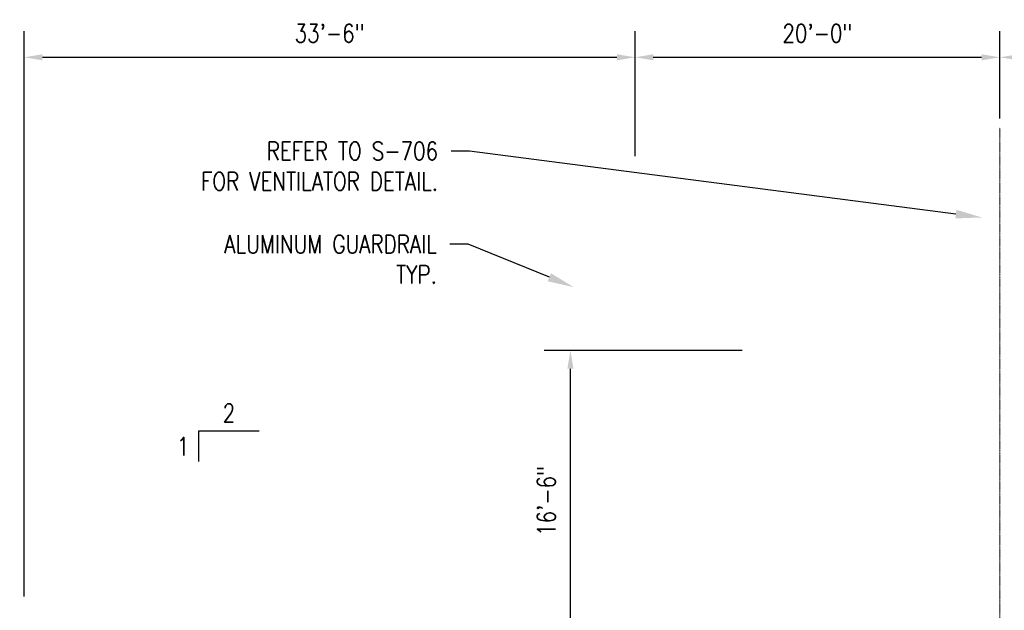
# Model space of a CAD drawing. Header units: inches. Extents: x -23263 to 12194, y -1275 to 507.
# Tile 5 of 8: x -651 to -3, y -973 to -584. Entities that reach past the tile are written whole.
import ezdxf
from ezdxf import colors
from ezdxf.entities.mleader import LeaderData, LeaderLine
from ezdxf.math import Vec2, Vec3

# ---------------------------------------------------------------- set-up
doc = ezdxf.new("R2010")
doc.units = ezdxf.units.IN
doc.header["$MEASUREMENT"] = 0
doc.linetypes.add('CENTER2', pattern=[1.125, 0.75, -0.125, 0.125, -0.125])
doc.layers.add('S-ANNO-DIMS', color=1, linetype='Continuous')
doc.layers.add('S-ANNO-TEXT', color=2, linetype='Continuous')
doc.layers.add('S-FNDN-CNTR', color=52, linetype='CENTER2', lineweight=18)
doc.styles.add('Annotative', font='romans.shx', dxfattribs={"width": 0.8, "height": 0.125})
doc.dimstyles.new('Annotative', dxfattribs={"dimscale": 0, "dimtxt": 0.125, "dimasz": 0.125, "dimexe": 0.179688, "dimexo": 0.0625, "dimgap": 0.09, "dimtad": 1, "dimdec": 3, "dimzin": 3, "dimdsep": 46, "dimlunit": 4, "dimtxsty": 'Annotative', "dimcen": 0.09, "dimclrt": 2, "dimazin": 2, "dimtfac": 1, "dimtdec": 3, "dimtmove": 1, "dimatfit": 3, "dimfxl": 1, "dimtfill": 1, "dimfrac": 2, "dimtolj": 1, "dimtzin": 0, "dimarcsym": 0})

# ---------------------------------------------------------------- blocks, each defined once
blk = doc.blocks.new('*D24')
at = {"layer": 'Defpoints', "color": 0, "transparency": 16777216}
for p in [(-288.55, -802), (-169.5, -802), (-156, -1000)]:
    blk.add_point(p, dxfattribs=at)
at = {"layer": 'S-ANNO-DIMS', "color": 0, "lineweight": -2, "transparency": 16777216}
for p, q in [((-175.5, -802), (-305.8, -802)), ((-288.55, -988), (-288.55, -814)), ((-162, -1000), (-305.8, -1000))]:
    blk.add_line(p, q, dxfattribs=at)
at = {"layer": 'S-ANNO-DIMS', "color": 0, "transparency": 16777216}
for points in [[(-290.55, -814), (-286.55, -814), (-288.55, -802)], [(-290.55, -988), (-286.55, -988), (-288.55, -1000)]]:
    blk.add_solid(points, dxfattribs=at)
at = {"layer": 'S-ANNO-DIMS', "color": 2, "transparency": 16777216, "insert": (-304.33, -901), "char_height": 12, "attachment_point": 5, "rotation": 90, "style": 'Annotative', "bg_fill": 3, "box_fill_scale": 1.25, "bg_fill_color": 256, "bg_fill_true_color": 13158600, "bg_fill_transparency": 0}
blk.add_mtext('\\A1;16\'-6"', dxfattribs=at)
blk = doc.blocks.new('*D25')
at = {"layer": 'Defpoints', "color": 0, "transparency": 16777216}
for p in [(-246, -608.9), (-246, -680), (-648, -970)]:
    blk.add_point(p, dxfattribs=at)
at = {"layer": 'S-ANNO-DIMS', "color": 0, "lineweight": -2, "transparency": 16777216}
for p, q in [((-648, -964), (-648, -591.65)), ((-246, -674), (-246, -591.65)), ((-636, -608.9), (-258, -608.9))]:
    blk.add_line(p, q, dxfattribs=at)
at = {"layer": 'S-ANNO-DIMS', "color": 0, "transparency": 16777216}
for points in [[(-636, -606.9), (-636, -610.9), (-648, -608.9)], [(-258, -606.9), (-258, -610.9), (-246, -608.9)]]:
    blk.add_solid(points, dxfattribs=at)
at = {"layer": 'S-ANNO-DIMS', "color": 2, "transparency": 16777216, "insert": (-447, -593.12), "char_height": 12, "attachment_point": 5, "style": 'Annotative', "bg_fill": 3, "box_fill_scale": 1.25, "bg_fill_color": 256, "bg_fill_true_color": 13158600, "bg_fill_transparency": 0}
blk.add_mtext('\\A1;33\'-6"', dxfattribs=at)
blk = doc.blocks.new('*D21')
at = {"layer": 'Defpoints', "color": 0, "transparency": 16777216}
for p in [(-6, -608.9), (-6, -655.22), (-246, -680)]:
    blk.add_point(p, dxfattribs=at)
at = {"layer": 'S-ANNO-DIMS', "color": 0, "lineweight": -2, "transparency": 16777216}
for p, q in [((-246, -674), (-246, -591.65)), ((-6, -649.22), (-6, -591.65)), ((-234, -608.9), (-18, -608.9))]:
    blk.add_line(p, q, dxfattribs=at)
at = {"layer": 'S-ANNO-DIMS', "color": 0, "transparency": 16777216}
for points in [[(-234, -606.9), (-234, -610.9), (-246, -608.9)], [(-18, -606.9), (-18, -610.9), (-6, -608.9)]]:
    blk.add_solid(points, dxfattribs=at)
at = {"layer": 'S-ANNO-DIMS', "color": 2, "transparency": 16777216, "insert": (-126, -593.12), "char_height": 12, "attachment_point": 5, "style": 'Annotative', "bg_fill": 3, "box_fill_scale": 1.25, "bg_fill_color": 256, "bg_fill_true_color": 13158600, "bg_fill_transparency": 0}
blk.add_mtext('\\A1;20\'-0"', dxfattribs=at)
blk = doc.blocks.new('*D22')
at = {"layer": 'Defpoints', "color": 0, "transparency": 16777216}
for p in [(186, -608.9), (-6, -655.22), (186, -702)]:
    blk.add_point(p, dxfattribs=at)
at = {"layer": 'S-ANNO-DIMS', "color": 0, "lineweight": -2, "transparency": 16777216}
for p, q in [((-6, -649.22), (-6, -591.65)), ((186, -696), (186, -591.65)), ((6, -608.9), (174, -608.9))]:
    blk.add_line(p, q, dxfattribs=at)
at = {"layer": 'S-ANNO-DIMS', "color": 0, "transparency": 16777216}
for points in [[(6, -606.9), (6, -610.9), (-6, -608.9)], [(174, -606.9), (174, -610.9), (186, -608.9)]]:
    blk.add_solid(points, dxfattribs=at)
at = {"layer": 'S-ANNO-DIMS', "color": 2, "transparency": 16777216, "insert": (90, -593.12), "char_height": 12, "attachment_point": 5, "style": 'Annotative', "bg_fill": 3, "box_fill_scale": 1.25, "bg_fill_color": 256, "bg_fill_true_color": 13158600, "bg_fill_transparency": 0}
blk.add_mtext('\\A1;16\'-0"', dxfattribs=at)

msp = doc.modelspace()

# ---------------------------------------------------------------- linework, layer by layer
at = {"layer": 'S-FNDN-CNTR'}
msp.add_line((-6, -1069.3867), (-6, -655.2242), dxfattribs=at)

# ---------------------------------------------------------------- dimensions: what is measured, and where the dimension line sits
at = {"layer": 'S-ANNO-DIMS'}
dim = msp.add_linear_dim(base=(-288.546, -802), p1=(-156, -1000), p2=(-169.5, -802), angle=90, dimstyle='Annotative', override={"dimpost": '\\X'}, dxfattribs=at)
dim.commit()
dim.dimension.update_dxf_attribs({"geometry": '*D24', "text_midpoint": (-304.3289, -901)})

# ---------------------------------------------------------------- next in the draw order: dimensions: what is measured, and where the dimension line sits
dim = msp.add_linear_dim(base=(-246, -608.9047), p1=(-648, -970), p2=(-246, -680), angle=180, dimstyle='Annotative', override={"dimpost": '\\X'}, dxfattribs=at)
dim.commit()
dim.dimension.update_dxf_attribs({"geometry": '*D25', "text_midpoint": (-447, -593.1218)})

# ---------------------------------------------------------------- next in the draw order: linework, layer by layer
for p, q in [((-493.3254, -855.0649), (-533.3254, -855.0649)), ((-533.3254, -855.0649), (-533.3254, -875.0649))]:
    msp.add_line(p, q, dxfattribs=at)

# ---------------------------------------------------------------- next in the draw order: texts
at = {"layer": 'S-ANNO-TEXT', "color": 2, "char_height": 12, "style": 'Annotative'}
for s, insert, attachment_point in [('2', (-513.3254, -849.0649), 8), ('1', (-539.3254, -865.0649), 6)]:
    msp.add_mtext(s, dxfattribs=dict(at, insert=insert, attachment_point=attachment_point))

# ---------------------------------------------------------------- next in the draw order: dimensions: what is measured, and where the dimension line sits
at = {"layer": 'S-ANNO-DIMS'}
dim = msp.add_linear_dim(base=(-6, -608.9047), p1=(-246, -680), p2=(-6, -655.2242), angle=180, dimstyle='Annotative', override={"dimpost": '\\X'}, dxfattribs=at)
dim.commit()
dim.dimension.update_dxf_attribs({"geometry": '*D21', "text_midpoint": (-126, -593.1218)})

# ---------------------------------------------------------------- next in the draw order: leaders
at = {"layer": 'S-ANNO-TEXT'}
ml = msp.add_multileader_mtext('Standard', dxfattribs=at)
ml.set_content('ALUMINUM GUARDRAIL\\PTYP.', color=2, style='Annotative')
ml.set_leader_properties(color=1)
ml.build(insert=Vec2(0, 0))
ml.multileader.update_dxf_attribs({"dogleg_length": 0.125, "arrow_head_size": 17.28, "scale": 96})
ctx = ml.context
ctx.base_point, ctx.scale, ctx.char_height, ctx.arrow_head_size, ctx.landing_gap_size, ctx.plane_origin = Vec3(-541.906, -731.9262), 96, 12, 17.28, 8.64, Vec3(-353.25, -793.6676)
ctx.text_align_type = 2
notes = []
notes.append((ctx, [(0, (1, 1, 0), (-355.826, -731.9262), (-1, 0), 12, [(0, [(-286.4105, -760.2478)], 0, [])])]))
ctx.mtext.insert, ctx.mtext.alignment, ctx.mtext.flow_direction = Vec3(-376.466, -725.9262), 3, 5
for ctx, leaders in notes:
    for number, flags, end, landing, length, lines in leaders:
        leader = LeaderData()
        leader.index, (leader.has_last_leader_line, leader.has_dogleg_vector, leader.attachment_direction) = number, flags
        leader.last_leader_point, leader.dogleg_vector, leader.dogleg_length = Vec3(end), Vec3(landing), length
        for number, points, colour, breaks in lines:
            line = LeaderLine()
            line.index, line.vertices, line.color, line.breaks = number, Vec3.list(points), colors.encode_raw_color(colour), breaks
            leader.lines.append(line)
        ctx.leaders.append(leader)

# ---------------------------------------------------------------- next in the draw order: dimensions: what is measured, and where the dimension line sits
at = {"layer": 'S-ANNO-DIMS'}
dim = msp.add_linear_dim(base=(186, -608.9047), p1=(-6, -655.2242), p2=(186, -702), angle=180, dimstyle='Annotative', override={"dimpost": '\\X'}, dxfattribs=at)
dim.commit()
dim.dimension.update_dxf_attribs({"geometry": '*D22', "text_midpoint": (90, -593.1218)})

# ---------------------------------------------------------------- next in the draw order: leaders
at = {"layer": 'S-ANNO-TEXT'}
ml = msp.add_multileader_mtext('Standard', dxfattribs=at)
ml.set_content('REFER TO S-706\\PFOR VENTILATOR DETAIL.', color=2, style='Annotative')
ml.set_leader_properties(color=1)
ml.build(insert=Vec2(0, 0))
ml.multileader.update_dxf_attribs({"dogleg_length": 0.125, "arrow_head_size": 17.28, "scale": 96})
ctx = ml.context
ctx.base_point, ctx.scale, ctx.char_height, ctx.arrow_head_size, ctx.landing_gap_size, ctx.plane_origin = Vec3(-558.4797, -670.5878), 96, 12, 17.28, 8.64, Vec3(-353.25, -732.3292)
ctx.text_align_type = 2
notes = []
notes.append((ctx, [(0, (1, 1, 0), (-355.0283, -670.5878), (-1, 0), 12, [(0, [(-17.6875, -714.3682)], 0, [])])]))
ctx.mtext.insert, ctx.mtext.width, ctx.mtext.alignment, ctx.mtext.flow_direction = Vec3(-375.6683, -664.5878), 238.411118, 3, 5
for ctx, leaders in notes:
    for number, flags, end, landing, length, lines in leaders:
        leader = LeaderData()
        leader.index, (leader.has_last_leader_line, leader.has_dogleg_vector, leader.attachment_direction) = number, flags
        leader.last_leader_point, leader.dogleg_vector, leader.dogleg_length = Vec3(end), Vec3(landing), length
        for number, points, colour, breaks in lines:
            line = LeaderLine()
            line.index, line.vertices, line.color, line.breaks = number, Vec3.list(points), colors.encode_raw_color(colour), breaks
            leader.lines.append(line)
        ctx.leaders.append(leader)

doc.saveas('drawing.dxf')
